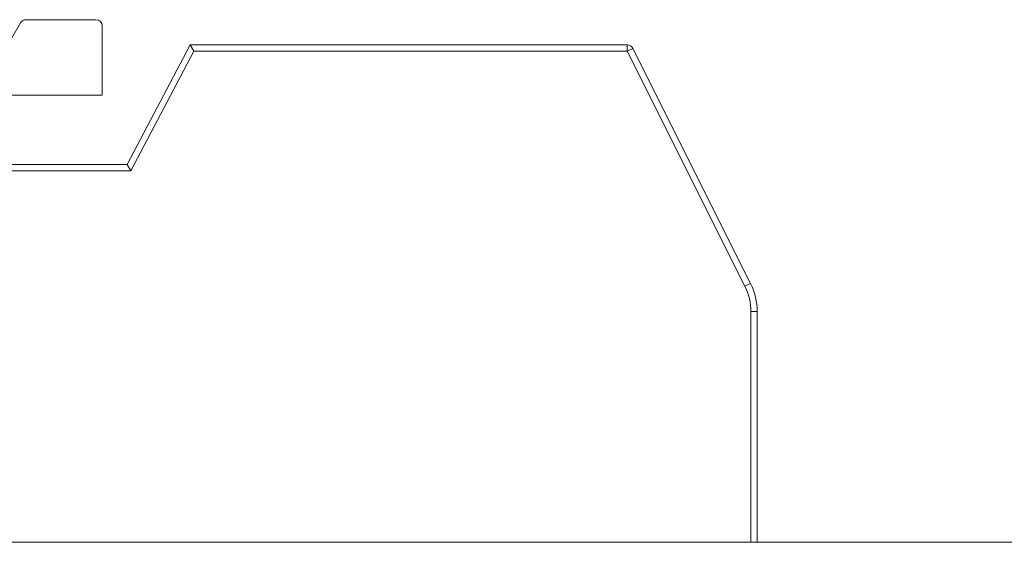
# Model space of a CAD drawing. Header units: inches. Extents: x 511 to 849, y 252 to 484.
# Tile 95 of 235: x 759.15 to 766.97, y 389.41 to 393.56. Entities that reach past the tile are written whole.
import ezdxf

# ---------------------------------------------------------------- set-up
doc = ezdxf.new("R2010")
doc.units = ezdxf.units.IN
doc.header["$MEASUREMENT"] = 0
doc.layers.add('1', color=7, linetype='Continuous')

# ---------------------------------------------------------------- blocks, each defined once
blk = doc.blocks.new('block 1687')
at = {"layer": '1', "color": 155, "lineweight": 18, "true_color": 0x4c7299}
blk.add_lwpolyline([(759.76, 393.5577), (759.2038, 393.5577)], dxfattribs=at)
blk = doc.blocks.new('block 1689')
at = {"layer": '1', "color": 155, "lineweight": 18, "true_color": 0x4c7299}
blk.add_lwpolyline([(759.1605, 393.5327), (759.0884, 393.4077)], dxfattribs=at)
blk = doc.blocks.new('block 1692')
at = {"layer": '1', "color": 155, "lineweight": 18, "true_color": 0x4c7299}
blk.add_lwpolyline([(760.0072, 392.4077), (760.5072, 393.3577)], dxfattribs=at)
blk = doc.blocks.new('block 1693')
at = {"layer": '1', "color": 155, "lineweight": 18, "true_color": 0x4c7299}
blk.add_lwpolyline([(760.5072, 393.3577), (760.5374, 393.3077)], dxfattribs=at)
blk = doc.blocks.new('block 1694')
at = {"layer": '1', "color": 155, "lineweight": 13, "true_color": 0x4c7299}
blk.add_lwpolyline([(760.5374, 393.3077), (760.0374, 392.3577)], dxfattribs=at)
blk = doc.blocks.new('block 1695')
at = {"layer": '1', "color": 155, "lineweight": 18, "true_color": 0x4c7299}
blk.add_lwpolyline([(760.0072, 392.4077), (760.0374, 392.3577)], dxfattribs=at)
blk = doc.blocks.new('block 1696')
at = {"layer": '1', "color": 155, "lineweight": 18, "true_color": 0x4c7299}
blk.add_lwpolyline([(760.5072, 393.3577), (763.9763, 393.3577)], dxfattribs=at)
blk = doc.blocks.new('block 1697')
at = {"layer": '1', "color": 155, "lineweight": 13, "true_color": 0x4c7299}
blk.add_lwpolyline([(763.9763, 393.3577), (763.9763, 393.3077)], dxfattribs=at)
blk = doc.blocks.new('block 1698')
at = {"layer": '1', "color": 155, "lineweight": 13, "true_color": 0x4c7299}
blk.add_lwpolyline([(763.9763, 393.3077), (760.5374, 393.3077)], dxfattribs=at)
blk = doc.blocks.new('block 1705')
at = {"layer": '1', "color": 155, "lineweight": 13, "true_color": 0x4c7299}
blk.add_lwpolyline([(763.9763, 393.3077), (764.021, 393.33)], dxfattribs=at)
blk = doc.blocks.new('block 1709')
at = {"layer": '1', "color": 155, "lineweight": 18, "true_color": 0x4c7299}
blk.add_lwpolyline([(764.021, 393.33), (764.9544, 391.4633)], dxfattribs=at)
blk = doc.blocks.new('block 1710')
at = {"layer": '1', "color": 155, "lineweight": 13, "true_color": 0x4c7299}
blk.add_lwpolyline([(764.9097, 391.4409), (763.9763, 393.3077)], dxfattribs=at)
blk = doc.blocks.new('block 1711')
at = {"layer": '1', "color": 155, "lineweight": 13, "true_color": 0x4c7299}
blk.add_lwpolyline([(764.9097, 391.4409), (764.9544, 391.4633)], dxfattribs=at)
blk = doc.blocks.new('block 1715')
at = {"layer": '1', "color": 155, "lineweight": 18, "true_color": 0x4c7299}
blk.add_lwpolyline([(757.2072, 392.4077), (760.0072, 392.4077)], dxfattribs=at)
blk = doc.blocks.new('block 1716')
at = {"layer": '1', "color": 155, "lineweight": 13, "true_color": 0x4c7299}
blk.add_lwpolyline([(760.0374, 392.3577), (757.1839, 392.3577)], dxfattribs=at)
blk = doc.blocks.new('block 1717')
at = {"layer": '1', "color": 155, "lineweight": 13, "true_color": 0x4c7299}
blk.add_lwpolyline([(764.9572, 391.2397), (765.0072, 391.2397)], dxfattribs=at)
blk = doc.blocks.new('block 1850')
at = {"layer": '1', "color": 155, "lineweight": 18, "true_color": 0x4c7299}
blk.add_lwpolyline([(759.81, 393.5077), (759.81, 392.9577)], dxfattribs=at)
blk = doc.blocks.new('block 1857')
at = {"layer": '1', "color": 155, "lineweight": 18, "true_color": 0x4c7299}
blk.add_lwpolyline([(758.61, 392.9577), (759.81, 392.9577)], dxfattribs=at)
blk = doc.blocks.new('block 1864')
at = {"layer": '1', "color": 155, "lineweight": 18, "true_color": 0x4c7299}
blk.add_lwpolyline([(765.0072, 391.2397), (765.0072, 389.4077)], dxfattribs=at)
blk = doc.blocks.new('block 1865')
at = {"layer": '1', "color": 155, "lineweight": 13, "true_color": 0x4c7299}
blk.add_lwpolyline([(764.9572, 389.4077), (764.9572, 391.2397)], dxfattribs=at)
blk = doc.blocks.new('block 1880')
at = {"layer": '1', "color": 18, "lineweight": 13, "true_color": 0x4c0000}
blk.add_lwpolyline([(774.3397, 389.4077), (672.5568, 389.4077)], dxfattribs=at)
blk = doc.blocks.new('block 1895')
at = {"layer": '1', "color": 18, "lineweight": 13, "true_color": 0x4c0000}
blk.add_lwpolyline([(774.3397, 389.4077), (672.5568, 389.4077)], dxfattribs=at)
blk = doc.blocks.new('block 1936')
at = {"layer": '1', "color": 18, "lineweight": 13, "true_color": 0x4c0000}
blk.add_lwpolyline([(672.5568, 389.4077), (785.6784, 389.4077)], dxfattribs=at)
blk = doc.blocks.new('block 1966')
at = {"layer": '1', "color": 18, "lineweight": 13, "true_color": 0x4c0000}
blk.add_lwpolyline([(672.5568, 389.4077), (785.6784, 389.4077)], dxfattribs=at)
blk = doc.blocks.new('block 3850')
at = {"layer": '1', "color": 155, "lineweight": 18, "true_color": 0x4c7299}
blk.add_open_spline([(759.2038, 393.5577), (759.186, 393.5577), (759.1695, 393.5482), (759.1605, 393.5327)], degree=3, dxfattribs=at)
blk = doc.blocks.new('block 3852')
at = {"layer": '1', "color": 155, "lineweight": 18, "true_color": 0x4c7299}
blk.add_open_spline([(759.81, 393.5077), (759.81, 393.5353), (759.7877, 393.5577), (759.76, 393.5577)], degree=3, dxfattribs=at)
blk = doc.blocks.new('block 3854')
at = {"layer": '1', "color": 155, "lineweight": 18, "true_color": 0x4c7299}
blk.add_open_spline([(763.9763, 393.3577), (763.9952, 393.3577), (764.0125, 393.347), (764.021, 393.33)], degree=3, dxfattribs=at)
blk = doc.blocks.new('block 3858')
at = {"layer": '1', "color": 155, "lineweight": 18, "true_color": 0x4c7299}
blk.add_open_spline([(764.9544, 391.4633), (764.9891, 391.3938), (765.0072, 391.3173), (765.0072, 391.2397)], degree=3, dxfattribs=at)
blk = doc.blocks.new('block 3859')
at = {"layer": '1', "color": 155, "lineweight": 13, "true_color": 0x4c7299}
blk.add_open_spline([(764.9572, 391.2397), (764.9572, 391.3095), (764.9409, 391.3784), (764.9097, 391.4409)], degree=3, dxfattribs=at)
blk = doc.blocks.new('block 5155')
at = {"layer": '1', "color": 155, "lineweight": 18, "true_color": 0x4c7299}
blk.add_lwpolyline([(774.3397, 389.4077), (672.5568, 389.4077)], dxfattribs=at)
blk = doc.blocks.new('block 5172')
at = {"layer": '1', "color": 18, "lineweight": 13, "true_color": 0x4c0000}
for points in [[(692.1989, 389.4077), (730.5958, 389.4077), (768.9927, 389.4077), (778.592, 389.4077), (783.3916, 389.4077)], [(792.9983, 389.4077), (778.3489, 389.4077), (776.098, 389.4077), (774.4006, 389.4077), (774.1007, 389.4077), (772.9008, 389.4077), (770.501, 389.4077), (760.9018, 389.4077), (741.7033, 389.4077), (703.3063, 389.4077)]]:
    blk.add_lwpolyline(points, dxfattribs=at)
blk = doc.blocks.new('block 5174')
at = {"layer": '1', "color": 18, "lineweight": 13, "true_color": 0x4c0000}
blk.add_lwpolyline([(760.3987, 389.4077), (760.3998, 389.4077), (760.4033, 389.4077), (760.4092, 389.4077), (760.4175, 389.4077), (760.4281, 389.4077), (760.4411, 389.4077), (760.456, 389.4077), (760.4728, 389.4077), (760.491, 389.4077), (760.5104, 389.4077), (760.5306, 389.4077), (760.5522, 389.4077), (760.5751, 389.4077), (760.599, 389.4077), (760.6488, 389.4077), (760.6986, 389.4077), (760.7225, 389.4077), (760.7454, 389.4077), (760.767, 389.4077), (760.7872, 389.4077), (760.8066, 389.4077), (760.8248, 389.4077), (760.8416, 389.4077), (760.8565, 389.4077), (760.8695, 389.4077), (760.8801, 389.4077), (760.8884, 389.4077), (760.8943, 389.4077), (760.8978, 389.4077), (760.8989, 389.4077), (760.8978, 389.4077), (760.8943, 389.4077), (760.8884, 389.4077), (760.8801, 389.4077), (760.8695, 389.4077), (760.8565, 389.4077), (760.8416, 389.4077), (760.8248, 389.4077), (760.8066, 389.4077), (760.7872, 389.4077), (760.767, 389.4077), (760.7454, 389.4077), (760.7225, 389.4077), (760.6986, 389.4077), (760.6488, 389.4077), (760.599, 389.4077), (760.5751, 389.4077), (760.5522, 389.4077), (760.5306, 389.4077), (760.5104, 389.4077), (760.491, 389.4077), (760.4728, 389.4077), (760.456, 389.4077), (760.4411, 389.4077), (760.4281, 389.4077), (760.4175, 389.4077), (760.4091, 389.4077), (760.4033, 389.4077), (760.3998, 389.4077), (760.3987, 389.4077)], dxfattribs=at)
blk = doc.blocks.new('block 5323')
at = {"layer": '1', "color": 18, "lineweight": 13, "true_color": 0x4c0000}
blk.add_lwpolyline([(760.3987, 389.4077), (760.3998, 389.4077), (760.4033, 389.4077), (760.4092, 389.4077), (760.4175, 389.4077), (760.4281, 389.4077), (760.4411, 389.4077), (760.456, 389.4077), (760.4728, 389.4077), (760.491, 389.4077), (760.5104, 389.4077), (760.5306, 389.4077), (760.5522, 389.4077), (760.5751, 389.4077), (760.599, 389.4077), (760.6488, 389.4077), (760.6986, 389.4077), (760.7225, 389.4077), (760.7454, 389.4077), (760.767, 389.4077), (760.7872, 389.4077), (760.8066, 389.4077), (760.8248, 389.4077), (760.8416, 389.4077), (760.8565, 389.4077), (760.8695, 389.4077), (760.8801, 389.4077), (760.8884, 389.4077), (760.8943, 389.4077), (760.8978, 389.4077), (760.8989, 389.4077), (760.8978, 389.4077), (760.8943, 389.4077), (760.8884, 389.4077), (760.8801, 389.4077), (760.8695, 389.4077), (760.8565, 389.4077), (760.8416, 389.4077), (760.8248, 389.4077), (760.8066, 389.4077), (760.7872, 389.4077), (760.767, 389.4077), (760.7454, 389.4077), (760.7225, 389.4077), (760.6986, 389.4077), (760.6488, 389.4077), (760.599, 389.4077), (760.5751, 389.4077), (760.5522, 389.4077), (760.5306, 389.4077), (760.5104, 389.4077), (760.491, 389.4077), (760.4728, 389.4077), (760.456, 389.4077), (760.4411, 389.4077), (760.4281, 389.4077), (760.4175, 389.4077), (760.4091, 389.4077), (760.4033, 389.4077), (760.3998, 389.4077), (760.3987, 389.4077)], dxfattribs=at)
blk = doc.blocks.new('block 5350')
at = {"layer": '1', "color": 18, "lineweight": 13, "true_color": 0x4c0000}
for points in [[(692.1989, 389.4077), (730.5958, 389.4077), (768.9927, 389.4077), (778.592, 389.4077), (783.3916, 389.4077)], [(792.9983, 389.4077), (778.3489, 389.4077), (776.098, 389.4077), (774.4006, 389.4077), (774.1007, 389.4077), (772.9008, 389.4077), (770.501, 389.4077), (760.9018, 389.4077), (741.7033, 389.4077), (703.3063, 389.4077)]]:
    blk.add_lwpolyline(points, dxfattribs=at)
blk = doc.blocks.new('block 5374')
at = {"layer": '1', "color": 18, "lineweight": 13, "true_color": 0x4c0000}
blk.add_lwpolyline([(764.0903, 389.4077), (764.0914, 389.4077), (764.0946, 389.4077), (764.1001, 389.4077), (764.1078, 389.4077), (764.1178, 389.4077), (764.1299, 389.4077), (764.1439, 389.4077), (764.1597, 389.4077), (764.1769, 389.4077), (764.1952, 389.4077), (764.2144, 389.4077), (764.2347, 389.4077), (764.2563, 389.4077), (764.2789, 389.4077), (764.3264, 389.4077), (764.3745, 389.4077), (764.4205, 389.4077), (764.442, 389.4077), (764.4622, 389.4077), (764.4996, 389.4077), (764.5167, 389.4077), (764.5324, 389.4077), (764.5463, 389.4077), (764.5583, 389.4077), (764.5681, 389.4077), (764.5757, 389.4077), (764.5811, 389.4077), (764.5842, 389.4077), (764.5851, 389.4077), (764.5839, 389.4077), (764.5804, 389.4077), (764.5745, 389.4077), (764.566, 389.4077), (764.555, 389.4077), (764.5413, 389.4077), (764.5253, 389.4077), (764.5071, 389.4077), (764.4869, 389.4077), (764.4653, 389.4077), (764.4425, 389.4077), (764.3484, 389.4077), (764.3024, 389.4077), (764.255, 389.4077), (764.2088, 389.4077), (764.1872, 389.4077), (764.1672, 389.4077), (764.1491, 389.4077), (764.1332, 389.4077), (764.1197, 389.4077), (764.1088, 389.4077), (764.1005, 389.4077), (764.0947, 389.4077), (764.0914, 389.4077), (764.0903, 389.4077)], dxfattribs=at)
blk = doc.blocks.new('block 5375')
at = {"layer": '1', "color": 18, "lineweight": 13, "true_color": 0x4c0000}
blk.add_lwpolyline([(764.0515, 389.4077), (764.0528, 389.4077), (764.0565, 389.4077), (764.0628, 389.4077), (764.0718, 389.4077), (764.0833, 389.4077), (764.0973, 389.4077), (764.1135, 389.4077), (764.1318, 389.4077), (764.1516, 389.4077), (764.1729, 389.4077), (764.1951, 389.4077), (764.2185, 389.4077), (764.2435, 389.4077), (764.2697, 389.4077), (764.3246, 389.4077), (764.3802, 389.4077), (764.4335, 389.4077), (764.4584, 389.4077), (764.4817, 389.4077), (764.525, 389.4077), (764.5448, 389.4077), (764.5629, 389.4077), (764.579, 389.4077), (764.5929, 389.4077), (764.6042, 389.4077), (764.6131, 389.4077), (764.6192, 389.4077), (764.6228, 389.4077), (764.6239, 389.4077), (764.6225, 389.4077), (764.6185, 389.4077), (764.6117, 389.4077), (764.6019, 389.4077), (764.589, 389.4077), (764.5733, 389.4077), (764.5547, 389.4077), (764.5336, 389.4077), (764.5103, 389.4077), (764.4853, 389.4077), (764.459, 389.4077), (764.3501, 389.4077), (764.2969, 389.4077), (764.242, 389.4077), (764.1886, 389.4077), (764.1637, 389.4077), (764.1405, 389.4077), (764.1195, 389.4077), (764.1011, 389.4077), (764.0855, 389.4077), (764.0729, 389.4077), (764.0633, 389.4077), (764.0566, 389.4077), (764.0528, 389.4077), (764.0515, 389.4077)], dxfattribs=at)
blk = doc.blocks.new('block 5376')
at = {"layer": '1', "color": 18, "lineweight": 13, "true_color": 0x4c0000}
blk.add_open_spline([(764.4133, 389.4077), (764.4177, 389.4077), (764.4071, 389.4077), (764.3858, 389.4077), (764.3683, 389.4077), (764.3497, 389.4077), (764.3309, 389.4077), (764.3122, 389.4077), (764.2934, 389.4077), (764.2747, 389.4077), (764.293, 389.4077), (764.3112, 389.4077), (764.3295, 389.4077), (764.3446, 389.4077), (764.3596, 389.4077), (764.3742, 389.4077), (764.3973, 389.4077), (764.4128, 389.4077), (764.4133, 389.4077)], degree=3, knots=[0, 0, 0, 0, 1, 1, 1, 2, 2, 2, 3, 3, 3, 4, 4, 4, 5, 5, 5, 6, 6, 6, 6], dxfattribs=at)
blk = doc.blocks.new('block 5377')
at = {"layer": '1', "color": 18, "lineweight": 13, "true_color": 0x4c0000}
blk.add_open_spline([(764.3911, 389.4077), (764.4322, 389.4077), (764.4605, 389.4077), (764.4621, 389.4077), (764.4645, 389.4077), (764.4658, 389.4077), (764.4678, 389.4077), (764.4506, 389.4077), (764.4335, 389.4077), (764.4163, 389.4077), (764.4134, 389.4077), (764.4113, 389.4077), (764.4071, 389.4077), (764.4013, 389.4077), (764.3881, 389.4077), (764.3706, 389.4077), (764.3554, 389.4077), (764.3399, 389.4077), (764.3243, 389.4077), (764.3078, 389.4077), (764.2912, 389.4077), (764.2747, 389.4077), (764.2566, 389.4077), (764.2386, 389.4077), (764.2205, 389.4077), (764.2588, 389.4077), (764.2972, 389.4077), (764.3355, 389.4077), (764.3556, 389.4077), (764.3757, 389.4077), (764.3956, 389.4077), (764.4344, 389.4077), (764.4623, 389.4077), (764.4666, 389.4077), (764.4716, 389.4077), (764.467, 389.4077), (764.4537, 389.4077), (764.4377, 389.4077), (764.4156, 389.4077), (764.3911, 389.4077)], degree=3, knots=[0, 0, 0, 0, 1, 1, 1, 2, 2, 2, 3, 3, 3, 4, 4, 4, 5, 5, 5, 6, 6, 6, 7, 7, 7, 8, 8, 8, 9, 9, 9, 10, 10, 10, 11, 11, 11, 12, 12, 12, 13, 13, 13, 13], dxfattribs=at)
blk = doc.blocks.new('block 5378')
at = {"layer": '1', "color": 18, "lineweight": 13, "true_color": 0x4c0000}
blk.add_open_spline([(765.086, 389.4077), (765.1913, 389.4077), (765.2967, 389.4077), (765.4021, 389.4077), (765.4012, 389.4077), (765.407, 389.4077), (765.419, 389.4077), (765.4326, 389.4077), (765.4544, 389.4077), (765.4802, 389.4077), (765.5004, 389.4077), (765.521, 389.4077), (765.5412, 389.4077), (765.5734, 389.4077), (765.5978, 389.4077), (765.6084, 389.4077), (765.6159, 389.4077), (765.6197, 389.4077), (765.6197, 389.4077), (765.725, 389.4077), (765.8305, 389.4077), (765.9359, 389.4077), (765.939, 389.4077), (765.8839, 389.4077), (765.783, 389.4077), (765.6701, 389.4077), (765.5458, 389.4077), (765.4209, 389.4077), (765.3265, 389.4077), (765.2409, 389.4077), (765.1762, 389.4077), (765.1144, 389.4077), (765.083, 389.4077), (765.086, 389.4077)], degree=3, knots=[0, 0, 0, 0, 1, 1, 1, 2, 2, 2, 3, 3, 3, 4, 4, 4, 5, 5, 5, 6, 6, 6, 7, 7, 7, 8, 8, 8, 9, 9, 9, 10, 10, 10, 11, 11, 11, 11], dxfattribs=at)
blk = doc.blocks.new('block 5379')
at = {"layer": '1', "color": 18, "lineweight": 13, "true_color": 0x4c0000}
blk.add_open_spline([(766.4122, 389.4077), (766.3604, 389.4077), (766.3374, 389.4077), (766.3512, 389.4077), (766.3588, 389.4077), (766.4002, 389.4077), (766.4521, 389.4077), (766.5038, 389.4077), (766.5439, 389.4077), (766.5522, 389.4077), (766.5591, 389.4077), (766.5628, 389.4077), (766.5628, 389.4077), (766.6603, 389.4077), (766.7572, 389.4077), (766.8542, 389.4077), (766.8619, 389.4077), (766.8418, 389.4077), (766.7956, 389.4077), (766.7537, 389.4077), (766.6909, 389.4077), (766.6148, 389.4077), (766.5337, 389.4077), (766.4482, 389.4077), (766.3639, 389.4077), (766.2492, 389.4077), (766.1533, 389.4077), (766.0991, 389.4077), (766.0639, 389.4077), (766.0499, 389.4077), (766.0581, 389.4077), (766.0733, 389.4077), (766.1524, 389.4077), (766.2776, 389.4077), (766.3535, 389.4077), (766.4264, 389.4077), (766.4959, 389.4077), (766.5727, 389.4077), (766.5876, 389.4077), (766.5326, 389.4077), (766.495, 389.4077), (766.4417, 389.4077), (766.3935, 389.4077), (766.3523, 389.4077), (766.3297, 389.4077), (766.3316, 389.4077), (766.2334, 389.4077), (766.1359, 389.4077), (766.0383, 389.4077), (766.0383, 389.4077), (766.152, 389.4077), (766.3249, 389.4077), (766.4718, 389.4077), (766.6212, 389.4077), (766.7414, 389.4077), (766.8337, 389.4077), (766.8762, 389.4077), (766.8612, 389.4077), (766.852, 389.4077), (766.7699, 389.4077), (766.6366, 389.4077), (766.5595, 389.4077), (766.4847, 389.4077), (766.4122, 389.4077)], degree=3, knots=[0, 0, 0, 0, 1, 1, 1, 2, 2, 2, 3, 3, 3, 4, 4, 4, 5, 5, 5, 6, 6, 6, 7, 7, 7, 8, 8, 8, 9, 9, 9, 10, 10, 10, 11, 11, 11, 12, 12, 12, 13, 13, 13, 14, 14, 14, 15, 15, 15, 16, 16, 16, 17, 17, 17, 18, 18, 18, 19, 19, 19, 20, 20, 20, 21, 21, 21, 21], dxfattribs=at)
blk = doc.blocks.new('block 5380')
at = {"layer": '1', "color": 18, "lineweight": 13, "true_color": 0x4c0000}
blk.add_open_spline([(761.5587, 389.4077), (761.4975, 389.4077), (761.4362, 389.4077), (761.375, 389.4077), (761.103, 389.4077), (760.8311, 389.4077), (760.5591, 389.4077), (760.6204, 389.4077), (760.6816, 389.4077), (760.7429, 389.4077), (761.0148, 389.4077), (761.2868, 389.4077), (761.5587, 389.4077)], degree=3, knots=[0, 0, 0, 0, 1, 1, 1, 2, 2, 2, 3, 3, 3, 4, 4, 4, 4], dxfattribs=at)
blk = doc.blocks.new('block 5381')
at = {"layer": '1', "color": 18, "lineweight": 13, "true_color": 0x4c0000}
blk.add_open_spline([(759.8864, 389.4077), (760.6276, 389.4077), (761.3688, 389.4077), (762.11, 389.4077), (762.3746, 389.4077), (762.6393, 389.4077), (762.9039, 389.4077), (763.0778, 389.4077), (763.2518, 389.4077), (763.4257, 389.4077), (763.1612, 389.4077), (762.8966, 389.4077), (762.6321, 389.4077), (762.975, 389.4077), (763.318, 389.4077), (763.6609, 389.4077), (763.9643, 389.4077), (764.2677, 389.4077), (764.5711, 389.4077), (764.6164, 389.4077), (764.6374, 389.4077), (764.6327, 389.4077), (764.6302, 389.4077), (764.5026, 389.4077), (764.3156, 389.4077), (763.6269, 389.4077), (762.9383, 389.4077), (762.2496, 389.4077), (762.1051, 389.4077), (761.9605, 389.4077), (761.816, 389.4077), (761.767, 389.4077), (761.718, 389.4077), (761.669, 389.4077), (761.5881, 389.4077), (761.5073, 389.4077), (761.4264, 389.4077), (761.0858, 389.4077), (760.7453, 389.4077), (760.4047, 389.4077), (760.4929, 389.4077), (760.5811, 389.4077), (760.6693, 389.4077), (760.5603, 389.4077), (760.4512, 389.4077), (760.3422, 389.4077), (760.2964, 389.4077), (760.2508, 389.4077), (760.2057, 389.4077), (760.113, 389.4077), (760.0316, 389.4077), (759.9721, 389.4077), (759.9243, 389.4077), (759.8884, 389.4077), (759.8654, 389.4077), (759.7293, 389.4077), (759.5932, 389.4077), (759.4572, 389.4077), (759.4055, 389.4077), (759.448, 389.4077), (759.5673, 389.4077), (759.6608, 389.4077), (759.7717, 389.4077), (759.8864, 389.4077)], degree=3, knots=[0, 0, 0, 0, 1, 1, 1, 2, 2, 2, 3, 3, 3, 4, 4, 4, 5, 5, 5, 6, 6, 6, 7, 7, 7, 8, 8, 8, 9, 9, 9, 10, 10, 10, 11, 11, 11, 12, 12, 12, 13, 13, 13, 14, 14, 14, 15, 15, 15, 16, 16, 16, 17, 17, 17, 18, 18, 18, 19, 19, 19, 20, 20, 20, 21, 21, 21, 21], dxfattribs=at)
blk = doc.blocks.new('block 5382')
at = {"layer": '1', "color": 18, "lineweight": 13, "true_color": 0x4c0000}
blk.add_open_spline([(759.4085, 389.4077), (759.3034, 389.4077), (759.198, 389.4077), (759.0926, 389.4077), (759.0925, 389.4077), (759.0867, 389.4077), (759.0751, 389.4077), (759.0628, 389.4077), (759.0291, 389.4077), (758.9871, 389.4077), (758.9496, 389.4077), (758.9148, 389.4077), (758.8913, 389.4077), (758.8753, 389.4077), (758.868, 389.4077), (758.8697, 389.4077), (758.8744, 389.4077), (758.8801, 389.4077), (758.8918, 389.4077), (758.9041, 389.4077), (758.9378, 389.4077), (758.9798, 389.4077), (759.0173, 389.4077), (759.0521, 389.4077), (759.0756, 389.4077), (759.0916, 389.4077), (759.0989, 389.4077), (759.0972, 389.4077), (759.2033, 389.4077), (759.3088, 389.4077), (759.4142, 389.4077), (759.4248, 389.4077), (759.3477, 389.4077), (759.2107, 389.4077), (759.0651, 389.4077), (758.9088, 389.4077), (758.7602, 389.4077), (758.6524, 389.4077), (758.5814, 389.4077), (758.5647, 389.4077), (758.557, 389.4077), (758.5532, 389.4077), (758.5532, 389.4077), (758.5483, 389.4077), (758.574, 389.4077), (758.6283, 389.4077), (758.6817, 389.4077), (758.7568, 389.4077), (758.843, 389.4077), (758.9504, 389.4077), (759.0594, 389.4077), (759.165, 389.4077), (759.2864, 389.4077), (759.3728, 389.4077), (759.3964, 389.4077), (759.4033, 389.4077), (759.4073, 389.4077), (759.4085, 389.4077)], degree=3, knots=[0, 0, 0, 0, 1, 1, 1, 2, 2, 2, 3, 3, 3, 4, 4, 4, 5, 5, 5, 6, 6, 6, 7, 7, 7, 8, 8, 8, 9, 9, 9, 10, 10, 10, 11, 11, 11, 12, 12, 12, 13, 13, 13, 14, 14, 14, 15, 15, 15, 16, 16, 16, 17, 17, 17, 18, 18, 18, 19, 19, 19, 19], dxfattribs=at)
blk = doc.blocks.new('block 5405')
at = {"layer": '1', "color": 18, "lineweight": 13, "true_color": 0x4c0000}
blk.add_open_spline([(765.086, 389.4077), (765.1913, 389.4077), (765.2967, 389.4077), (765.4021, 389.4077), (765.4012, 389.4077), (765.407, 389.4077), (765.419, 389.4077), (765.4326, 389.4077), (765.4544, 389.4077), (765.4802, 389.4077), (765.5004, 389.4077), (765.521, 389.4077), (765.5412, 389.4077), (765.5734, 389.4077), (765.5978, 389.4077), (765.6084, 389.4077), (765.6159, 389.4077), (765.6197, 389.4077), (765.6197, 389.4077), (765.725, 389.4077), (765.8305, 389.4077), (765.9359, 389.4077), (765.939, 389.4077), (765.8839, 389.4077), (765.783, 389.4077), (765.6701, 389.4077), (765.5458, 389.4077), (765.4209, 389.4077), (765.3265, 389.4077), (765.2409, 389.4077), (765.1762, 389.4077), (765.1144, 389.4077), (765.083, 389.4077), (765.086, 389.4077)], degree=3, knots=[0, 0, 0, 0, 1, 1, 1, 2, 2, 2, 3, 3, 3, 4, 4, 4, 5, 5, 5, 6, 6, 6, 7, 7, 7, 8, 8, 8, 9, 9, 9, 10, 10, 10, 11, 11, 11, 11], dxfattribs=at)
blk = doc.blocks.new('block 5407')
at = {"layer": '1', "color": 18, "lineweight": 13, "true_color": 0x4c0000}
blk.add_lwpolyline([(764.0515, 389.4077), (764.0528, 389.4077), (764.0565, 389.4077), (764.0628, 389.4077), (764.0718, 389.4077), (764.0833, 389.4077), (764.0973, 389.4077), (764.1135, 389.4077), (764.1318, 389.4077), (764.1516, 389.4077), (764.1729, 389.4077), (764.1951, 389.4077), (764.2185, 389.4077), (764.2435, 389.4077), (764.2697, 389.4077), (764.3246, 389.4077), (764.3802, 389.4077), (764.4335, 389.4077), (764.4584, 389.4077), (764.4817, 389.4077), (764.525, 389.4077), (764.5448, 389.4077), (764.5629, 389.4077), (764.579, 389.4077), (764.5929, 389.4077), (764.6042, 389.4077), (764.6131, 389.4077), (764.6192, 389.4077), (764.6228, 389.4077), (764.6239, 389.4077), (764.6225, 389.4077), (764.6185, 389.4077), (764.6117, 389.4077), (764.6019, 389.4077), (764.589, 389.4077), (764.5733, 389.4077), (764.5547, 389.4077), (764.5336, 389.4077), (764.5103, 389.4077), (764.4853, 389.4077), (764.459, 389.4077), (764.3501, 389.4077), (764.2969, 389.4077), (764.242, 389.4077), (764.1886, 389.4077), (764.1637, 389.4077), (764.1405, 389.4077), (764.1195, 389.4077), (764.1011, 389.4077), (764.0855, 389.4077), (764.0729, 389.4077), (764.0633, 389.4077), (764.0566, 389.4077), (764.0528, 389.4077), (764.0515, 389.4077)], dxfattribs=at)
blk = doc.blocks.new('block 5409')
at = {"layer": '1', "color": 18, "lineweight": 13, "true_color": 0x4c0000}
blk.add_open_spline([(759.4085, 389.4077), (759.3034, 389.4077), (759.198, 389.4077), (759.0926, 389.4077), (759.0925, 389.4077), (759.0867, 389.4077), (759.0751, 389.4077), (759.0628, 389.4077), (759.0291, 389.4077), (758.9871, 389.4077), (758.9496, 389.4077), (758.9148, 389.4077), (758.8913, 389.4077), (758.8753, 389.4077), (758.868, 389.4077), (758.8697, 389.4077), (758.8744, 389.4077), (758.8801, 389.4077), (758.8918, 389.4077), (758.9041, 389.4077), (758.9378, 389.4077), (758.9798, 389.4077), (759.0173, 389.4077), (759.0521, 389.4077), (759.0756, 389.4077), (759.0916, 389.4077), (759.0989, 389.4077), (759.0972, 389.4077), (759.2033, 389.4077), (759.3088, 389.4077), (759.4142, 389.4077), (759.4248, 389.4077), (759.3477, 389.4077), (759.2107, 389.4077), (759.0651, 389.4077), (758.9088, 389.4077), (758.7602, 389.4077), (758.6524, 389.4077), (758.5814, 389.4077), (758.5647, 389.4077), (758.557, 389.4077), (758.5532, 389.4077), (758.5532, 389.4077), (758.5483, 389.4077), (758.574, 389.4077), (758.6283, 389.4077), (758.6817, 389.4077), (758.7568, 389.4077), (758.843, 389.4077), (758.9504, 389.4077), (759.0594, 389.4077), (759.165, 389.4077), (759.2864, 389.4077), (759.3728, 389.4077), (759.3964, 389.4077), (759.4033, 389.4077), (759.4073, 389.4077), (759.4085, 389.4077)], degree=3, knots=[0, 0, 0, 0, 1, 1, 1, 2, 2, 2, 3, 3, 3, 4, 4, 4, 5, 5, 5, 6, 6, 6, 7, 7, 7, 8, 8, 8, 9, 9, 9, 10, 10, 10, 11, 11, 11, 12, 12, 12, 13, 13, 13, 14, 14, 14, 15, 15, 15, 16, 16, 16, 17, 17, 17, 18, 18, 18, 19, 19, 19, 19], dxfattribs=at)
blk = doc.blocks.new('block 5410')
at = {"layer": '1', "color": 18, "lineweight": 13, "true_color": 0x4c0000}
blk.add_open_spline([(764.4133, 389.4077), (764.4177, 389.4077), (764.4071, 389.4077), (764.3858, 389.4077), (764.3683, 389.4077), (764.3497, 389.4077), (764.3309, 389.4077), (764.3122, 389.4077), (764.2934, 389.4077), (764.2747, 389.4077), (764.293, 389.4077), (764.3112, 389.4077), (764.3295, 389.4077), (764.3446, 389.4077), (764.3596, 389.4077), (764.3742, 389.4077), (764.3973, 389.4077), (764.4128, 389.4077), (764.4133, 389.4077)], degree=3, knots=[0, 0, 0, 0, 1, 1, 1, 2, 2, 2, 3, 3, 3, 4, 4, 4, 5, 5, 5, 6, 6, 6, 6], dxfattribs=at)
blk = doc.blocks.new('block 5412')
at = {"layer": '1', "color": 18, "lineweight": 13, "true_color": 0x4c0000}
blk.add_lwpolyline([(764.0903, 389.4077), (764.0914, 389.4077), (764.0946, 389.4077), (764.1001, 389.4077), (764.1078, 389.4077), (764.1178, 389.4077), (764.1299, 389.4077), (764.1439, 389.4077), (764.1597, 389.4077), (764.1769, 389.4077), (764.1952, 389.4077), (764.2144, 389.4077), (764.2347, 389.4077), (764.2563, 389.4077), (764.2789, 389.4077), (764.3264, 389.4077), (764.3745, 389.4077), (764.4205, 389.4077), (764.442, 389.4077), (764.4622, 389.4077), (764.4996, 389.4077), (764.5167, 389.4077), (764.5324, 389.4077), (764.5463, 389.4077), (764.5583, 389.4077), (764.5681, 389.4077), (764.5757, 389.4077), (764.5811, 389.4077), (764.5842, 389.4077), (764.5851, 389.4077), (764.5839, 389.4077), (764.5804, 389.4077), (764.5745, 389.4077), (764.566, 389.4077), (764.555, 389.4077), (764.5413, 389.4077), (764.5253, 389.4077), (764.5071, 389.4077), (764.4869, 389.4077), (764.4653, 389.4077), (764.4425, 389.4077), (764.3484, 389.4077), (764.3024, 389.4077), (764.255, 389.4077), (764.2088, 389.4077), (764.1872, 389.4077), (764.1672, 389.4077), (764.1491, 389.4077), (764.1332, 389.4077), (764.1197, 389.4077), (764.1088, 389.4077), (764.1005, 389.4077), (764.0947, 389.4077), (764.0914, 389.4077), (764.0903, 389.4077)], dxfattribs=at)
blk = doc.blocks.new('block 5420')
at = {"layer": '1', "color": 18, "lineweight": 13, "true_color": 0x4c0000}
blk.add_open_spline([(759.8864, 389.4077), (760.6276, 389.4077), (761.3688, 389.4077), (762.11, 389.4077), (762.3746, 389.4077), (762.6393, 389.4077), (762.9039, 389.4077), (763.0778, 389.4077), (763.2518, 389.4077), (763.4257, 389.4077), (763.1612, 389.4077), (762.8966, 389.4077), (762.6321, 389.4077), (762.975, 389.4077), (763.318, 389.4077), (763.6609, 389.4077), (763.9643, 389.4077), (764.2677, 389.4077), (764.5711, 389.4077), (764.6164, 389.4077), (764.6374, 389.4077), (764.6327, 389.4077), (764.6302, 389.4077), (764.5026, 389.4077), (764.3156, 389.4077), (763.6269, 389.4077), (762.9383, 389.4077), (762.2496, 389.4077), (762.1051, 389.4077), (761.9605, 389.4077), (761.816, 389.4077), (761.767, 389.4077), (761.718, 389.4077), (761.669, 389.4077), (761.5881, 389.4077), (761.5073, 389.4077), (761.4264, 389.4077), (761.0858, 389.4077), (760.7453, 389.4077), (760.4047, 389.4077), (760.4929, 389.4077), (760.5811, 389.4077), (760.6693, 389.4077), (760.5603, 389.4077), (760.4512, 389.4077), (760.3422, 389.4077), (760.2964, 389.4077), (760.2508, 389.4077), (760.2057, 389.4077), (760.113, 389.4077), (760.0316, 389.4077), (759.9721, 389.4077), (759.9243, 389.4077), (759.8884, 389.4077), (759.8654, 389.4077), (759.7293, 389.4077), (759.5932, 389.4077), (759.4572, 389.4077), (759.4055, 389.4077), (759.448, 389.4077), (759.5673, 389.4077), (759.6608, 389.4077), (759.7717, 389.4077), (759.8864, 389.4077)], degree=3, knots=[0, 0, 0, 0, 1, 1, 1, 2, 2, 2, 3, 3, 3, 4, 4, 4, 5, 5, 5, 6, 6, 6, 7, 7, 7, 8, 8, 8, 9, 9, 9, 10, 10, 10, 11, 11, 11, 12, 12, 12, 13, 13, 13, 14, 14, 14, 15, 15, 15, 16, 16, 16, 17, 17, 17, 18, 18, 18, 19, 19, 19, 20, 20, 20, 21, 21, 21, 21], dxfattribs=at)
blk = doc.blocks.new('block 5423')
at = {"layer": '1', "color": 18, "lineweight": 13, "true_color": 0x4c0000}
blk.add_open_spline([(761.5587, 389.4077), (761.4975, 389.4077), (761.4362, 389.4077), (761.375, 389.4077), (761.103, 389.4077), (760.8311, 389.4077), (760.5591, 389.4077), (760.6204, 389.4077), (760.6816, 389.4077), (760.7429, 389.4077), (761.0148, 389.4077), (761.2868, 389.4077), (761.5587, 389.4077)], degree=3, knots=[0, 0, 0, 0, 1, 1, 1, 2, 2, 2, 3, 3, 3, 4, 4, 4, 4], dxfattribs=at)
blk = doc.blocks.new('block 5426')
at = {"layer": '1', "color": 18, "lineweight": 13, "true_color": 0x4c0000}
blk.add_open_spline([(766.4122, 389.4077), (766.3604, 389.4077), (766.3374, 389.4077), (766.3512, 389.4077), (766.3588, 389.4077), (766.4002, 389.4077), (766.4521, 389.4077), (766.5038, 389.4077), (766.5439, 389.4077), (766.5522, 389.4077), (766.5591, 389.4077), (766.5628, 389.4077), (766.5628, 389.4077), (766.6603, 389.4077), (766.7572, 389.4077), (766.8542, 389.4077), (766.8619, 389.4077), (766.8418, 389.4077), (766.7956, 389.4077), (766.7537, 389.4077), (766.6909, 389.4077), (766.6148, 389.4077), (766.5337, 389.4077), (766.4482, 389.4077), (766.3639, 389.4077), (766.2492, 389.4077), (766.1533, 389.4077), (766.0991, 389.4077), (766.0639, 389.4077), (766.0499, 389.4077), (766.0581, 389.4077), (766.0733, 389.4077), (766.1524, 389.4077), (766.2776, 389.4077), (766.3535, 389.4077), (766.4264, 389.4077), (766.4959, 389.4077), (766.5727, 389.4077), (766.5876, 389.4077), (766.5326, 389.4077), (766.495, 389.4077), (766.4417, 389.4077), (766.3935, 389.4077), (766.3523, 389.4077), (766.3297, 389.4077), (766.3316, 389.4077), (766.2334, 389.4077), (766.1359, 389.4077), (766.0383, 389.4077), (766.0383, 389.4077), (766.152, 389.4077), (766.3249, 389.4077), (766.4718, 389.4077), (766.6212, 389.4077), (766.7414, 389.4077), (766.8337, 389.4077), (766.8762, 389.4077), (766.8612, 389.4077), (766.852, 389.4077), (766.7699, 389.4077), (766.6366, 389.4077), (766.5595, 389.4077), (766.4847, 389.4077), (766.4122, 389.4077)], degree=3, knots=[0, 0, 0, 0, 1, 1, 1, 2, 2, 2, 3, 3, 3, 4, 4, 4, 5, 5, 5, 6, 6, 6, 7, 7, 7, 8, 8, 8, 9, 9, 9, 10, 10, 10, 11, 11, 11, 12, 12, 12, 13, 13, 13, 14, 14, 14, 15, 15, 15, 16, 16, 16, 17, 17, 17, 18, 18, 18, 19, 19, 19, 20, 20, 20, 21, 21, 21, 21], dxfattribs=at)
blk = doc.blocks.new('block 5432')
at = {"layer": '1', "color": 18, "lineweight": 13, "true_color": 0x4c0000}
blk.add_open_spline([(764.3911, 389.4077), (764.4322, 389.4077), (764.4605, 389.4077), (764.4621, 389.4077), (764.4645, 389.4077), (764.4658, 389.4077), (764.4678, 389.4077), (764.4506, 389.4077), (764.4335, 389.4077), (764.4163, 389.4077), (764.4134, 389.4077), (764.4113, 389.4077), (764.4071, 389.4077), (764.4013, 389.4077), (764.3881, 389.4077), (764.3706, 389.4077), (764.3554, 389.4077), (764.3399, 389.4077), (764.3243, 389.4077), (764.3078, 389.4077), (764.2912, 389.4077), (764.2747, 389.4077), (764.2566, 389.4077), (764.2386, 389.4077), (764.2205, 389.4077), (764.2588, 389.4077), (764.2972, 389.4077), (764.3355, 389.4077), (764.3556, 389.4077), (764.3757, 389.4077), (764.3956, 389.4077), (764.4344, 389.4077), (764.4623, 389.4077), (764.4666, 389.4077), (764.4716, 389.4077), (764.467, 389.4077), (764.4537, 389.4077), (764.4377, 389.4077), (764.4156, 389.4077), (764.3911, 389.4077)], degree=3, knots=[0, 0, 0, 0, 1, 1, 1, 2, 2, 2, 3, 3, 3, 4, 4, 4, 5, 5, 5, 6, 6, 6, 7, 7, 7, 8, 8, 8, 9, 9, 9, 10, 10, 10, 11, 11, 11, 12, 12, 12, 13, 13, 13, 13], dxfattribs=at)
blk = doc.blocks.new('block 5470')
at = {"layer": '1', "color": 18, "lineweight": 13, "true_color": 0x4c0000}
blk.add_open_spline([(766.1189, 389.4077), (765.7856, 389.4077), (765.4522, 389.4077), (765.1189, 389.4077)], degree=3, dxfattribs=at)
blk = doc.blocks.new('block 5471')
at = {"layer": '1', "color": 18, "lineweight": 13, "true_color": 0x4c0000}
blk.add_open_spline([(765.1189, 389.4077), (765.4522, 389.4077), (765.7856, 389.4077), (766.1189, 389.4077)], degree=3, dxfattribs=at)
blk = doc.blocks.new('block 5476')
at = {"layer": '1', "color": 18, "lineweight": 13, "true_color": 0x4c0000}
blk.add_open_spline([(759.4689, 389.4077), (761.4689, 389.4077), (763.4689, 389.4077), (765.4689, 389.4077), (763.4689, 389.4077), (761.4689, 389.4077), (759.4689, 389.4077)], degree=3, knots=[0, 0, 0, 0, 1, 1, 1, 2, 2, 2, 2], dxfattribs=at)
blk = doc.blocks.new('block 5477')
at = {"layer": '1', "color": 18, "lineweight": 13, "true_color": 0x4c0000}
blk.add_open_spline([(759.4189, 389.4077), (761.4522, 389.4077), (763.4856, 389.4077), (765.5189, 389.4077), (763.4856, 389.4077), (761.4522, 389.4077), (759.4189, 389.4077)], degree=3, knots=[0, 0, 0, 0, 1, 1, 1, 2, 2, 2, 2], dxfattribs=at)

msp = doc.modelspace()

# ---------------------------------------------------------------- block references
at = {"layer": '1'}
for name in ['block 1689', 'block 3850', 'block 1687', 'block 3852', 'block 1850', 'block 1692', 'block 1693', 'block 1696', 'block 1697', 'block 3854', 'block 1694', 'block 1698', 'block 1705', 'block 1710', 'block 1709', 'block 1857', 'block 1715', 'block 1695', 'block 1716', 'block 1711', 'block 3859', 'block 3858', 'block 1717', 'block 1865', 'block 1864', 'block 5172', 'block 5350', 'block 1880', 'block 1895', 'block 1936', 'block 1966', 'block 5155', 'block 5382', 'block 5409', 'block 5381', 'block 5420', 'block 5477', 'block 5476', 'block 5174', 'block 5323', 'block 5380', 'block 5423', 'block 5375', 'block 5407', 'block 5374', 'block 5412', 'block 5377', 'block 5432', 'block 5376', 'block 5410', 'block 5378', 'block 5405', 'block 5470', 'block 5471', 'block 5379', 'block 5426']:
    msp.add_blockref(name, (0, 0), dxfattribs=at)

doc.saveas('drawing.dxf')
